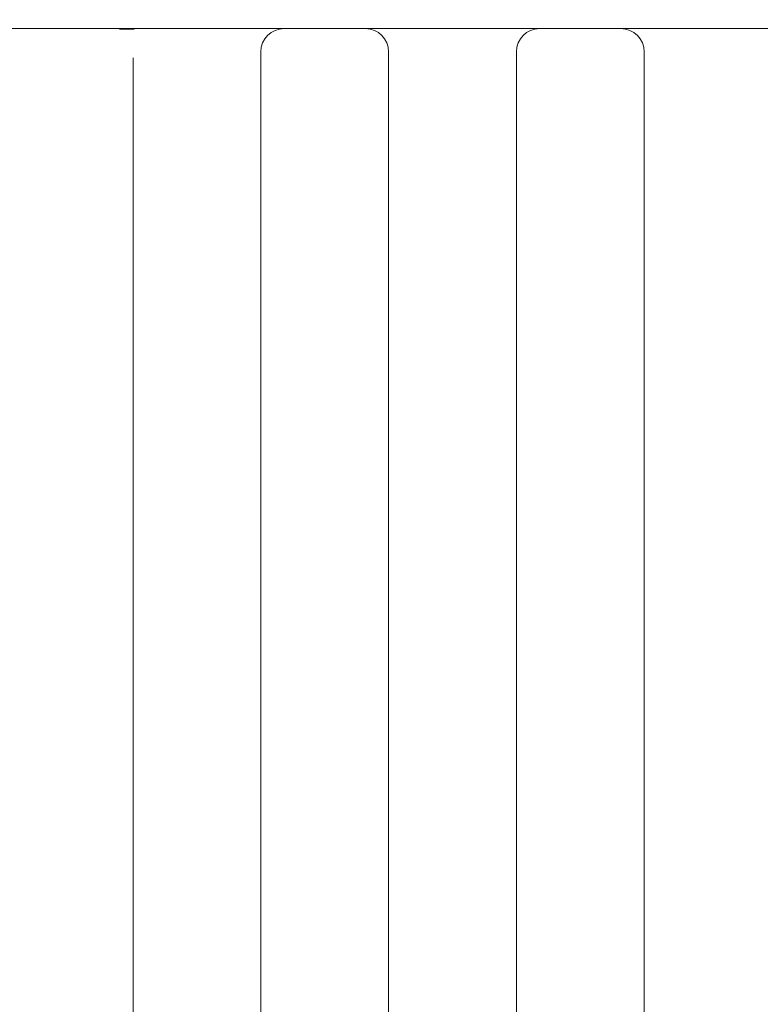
# Model space of a CAD drawing. Header units: millimetres. Extents: x 25069 to 61396, y 8621 to 21558.
# Tile 9 of 256: x 26563 to 26595, y 14643 to 14685. Entities that reach past the tile are written whole.
import ezdxf

# ---------------------------------------------------------------- set-up
doc = ezdxf.new("R2010")
doc.units = ezdxf.units.MM
doc.layers.add('9', color=7, linetype='Continuous')
doc.layers.add('dim', color=84, linetype='Continuous', lineweight=9)
doc.dimstyles.get("Standard").update_dxf_attribs({"dimtxt": 15, "dimasz": 5, "dimexe": 8, "dimexo": 5, "dimgap": 3, "dimtad": 0, "dimzin": 0, "dimdsep": 46, "dimtxsty": 'Standard', "dimblk": 'CLOSEDBLANK', "dimcen": 2, "dimclrd": 4, "dimclre": 3, "dimadec": 0, "dimazin": 0, "dimtfac": 1, "dimtofl": 0, "dimtmove": 0, "dimatfit": 3, "dimldrblk": 'CLOSEDBLANK', "dimfxl": 0, "dimtolj": 1, "dimtzin": 0, "dimarcsym": 0})

# ---------------------------------------------------------------- blocks, each defined once
blk = doc.blocks.new('_ClosedBlank')
at = {"color": 0, "linetype": 'ByBlock', "lineweight": -2}
for p, q in [((-1, 0.167), (0, 0)), ((-1, 0.167), (-1, -0.167)), ((0, 0), (-1, -0.167))]:
    blk.add_line(p, q, dxfattribs=at)
blk = doc.blocks.new('*D2')
at = {"layer": 'Defpoints', "color": 0, "lineweight": 18}
for p in [(26417.217, 15517.331), (26593.822, 15517.331), (26499.322, 14334.331)]:
    blk.add_point(p, dxfattribs=at)
at = {"layer": 'dim', "color": 3, "lineweight": -2}
for p, q in [((26593.322, 15517.331), (26416.717, 15517.331)), ((26498.822, 14334.331), (26416.717, 14334.331))]:
    blk.add_line(p, q, dxfattribs=at)
at = {"layer": 'dim', "color": 4, "lineweight": -2}
for p, q in [((26417.217, 15515.331), (26417.217, 14993.331)), ((26417.217, 14336.331), (26417.217, 14858.331))]:
    blk.add_line(p, q, dxfattribs=at)
at = {"layer": 'dim', "color": 4, "lineweight": -2, "xscale": 2, "yscale": 2, "zscale": 2}
for p, rotation in [((26417.217, 15517.331), 90), ((26417.217, 14334.331), 270)]:
    blk.add_blockref('_ClosedBlank', p, dxfattribs=dict(at, rotation=rotation))
at = {"layer": 'dim', "color": 0, "lineweight": 18, "insert": (26417.217, 14925.831), "char_height": 25, "attachment_point": 5, "rotation": 90}
blk.add_mtext('\\A1;1183.00', dxfattribs=at)

msp = doc.modelspace()

# ---------------------------------------------------------------- linework, layer by layer
at = {"layer": '9', "color": 7, "linetype": 'Continuous', "lineweight": 18}
for p, q in [((26532.905, 14684.731), (26567.981, 14684.731)), ((26569.072, 14684.731), (26567.981, 14684.731)), ((26569.072, 14684.731), (26572.572, 14684.731)), ((26572.572, 14684.731), (26574.572, 14684.731)), ((26574.572, 14684.731), (26578.072, 14684.731)), ((26578.072, 14684.731), (26580.072, 14684.731)), ((26580.072, 14684.731), (26583.572, 14684.731)), ((26583.572, 14684.731), (26585.572, 14684.731)), ((26585.572, 14684.731), (26589.072, 14684.731)), ((26589.072, 14684.731), (26591.072, 14684.731)), ((26591.072, 14684.731), (26594.572, 14684.731)), ((26594.572, 14684.731), (26596.572, 14684.731)), ((26568.072, 14676.731), (26568.072, 14605.434)), ((26573.572, 14604.8), (26573.572, 14676.731)), ((26579.072, 14676.731), (26579.072, 14604.568)), ((26584.572, 14604.199), (26584.572, 14676.731)), ((26590.072, 14676.731), (26590.072, 14604.085))]:
    msp.add_line(p, q, dxfattribs=at)
at = {"layer": '9', "color": 7, "linetype": 'Continuous', "lineweight": 13}
for p, q in [((26568.119, 14684.698), (26567.49, 14684.706)), ((26569.072, 14684.731), (26572.572, 14684.731)), ((26580.072, 14684.731), (26583.572, 14684.731)), ((26591.072, 14684.731), (26594.572, 14684.731)), ((26573.572, 14683.731), (26573.572, 14676.731)), ((26579.072, 14676.731), (26579.072, 14683.731)), ((26568.072, 14676.73), (26568.072, 14683.473))]:
    msp.add_line(p, q, dxfattribs=at)
at = {"layer": '9', "color": 7, "linetype": 'Continuous', "lineweight": 18}
for centre, start, end in [((26574.572, 14683.731), 90, 180), ((26578.072, 14683.731), 0, 90), ((26585.572, 14683.731), 90, 180), ((26589.072, 14683.731), 0, 90)]:
    msp.add_arc(centre, 1, start, end, dxfattribs=at)
for points, knots in [([(26573.572, 14676.731), (26573.572, 14676.79), (26573.572, 14676.849), (26573.572, 14676.966), (26573.572, 14677.025), (26573.572, 14677.201), (26573.572, 14677.318), (26573.572, 14677.666), (26573.572, 14678.126), (26573.572, 14678.576), (26573.572, 14678.91), (26573.572, 14679.02), (26573.572, 14679.186), (26573.572, 14679.24), (26573.572, 14679.349), (26573.572, 14679.403), (26573.572, 14679.672), (26573.572, 14679.88), (26573.572, 14680.285), (26573.572, 14680.481), (26573.572, 14680.767), (26573.572, 14680.861), (26573.572, 14680.999), (26573.572, 14681.045), (26573.572, 14681.135), (26573.572, 14681.18), (26573.572, 14681.403), (26573.572, 14681.572), (26573.572, 14681.813), (26573.572, 14681.892), (26573.572, 14682.006), (26573.572, 14682.044), (26573.572, 14682.118), (26573.572, 14682.155), (26573.572, 14682.334), (26573.572, 14682.468), (26573.572, 14682.715), (26573.572, 14682.943), (26573.572, 14683.133), (26573.572, 14683.24), (26573.572, 14683.261), (26573.572, 14683.301), (26573.572, 14683.32), (26573.572, 14683.376), (26573.572, 14683.411), (26573.572, 14683.507), (26573.572, 14683.56), (26573.572, 14683.645), (26573.572, 14683.677), (26573.572, 14683.72), (26573.572, 14683.731), (26573.572, 14683.731)], [0, 0, 0, 0, 0.015628, 0.015628, 0.031257, 0.031257, 0.062514, 0.062514, 0.125028, 0.187542, 0.187542, 0.218799, 0.218799, 0.234427, 0.234427, 0.250056, 0.250056, 0.31257, 0.31257, 0.375084, 0.375084, 0.406341, 0.406341, 0.421969, 0.421969, 0.437598, 0.437598, 0.500112, 0.500112, 0.531369, 0.531369, 0.546997, 0.546997, 0.562626, 0.562626, 0.625139, 0.625139, 0.687653, 0.750167, 0.750167, 0.765796, 0.765796, 0.781424, 0.781424, 0.812681, 0.812681, 0.875195, 0.875195, 0.937709, 0.937709, 1, 1, 1, 1]), ([(26579.072, 14683.731), (26579.072, 14683.731), (26579.072, 14683.709), (26579.072, 14683.643), (26579.072, 14683.588), (26579.072, 14683.577), (26579.072, 14683.552), (26579.072, 14683.539), (26579.072, 14683.498), (26579.072, 14683.468), (26579.072, 14683.37), (26579.072, 14683.22), (26579.072, 14683.029), (26579.072, 14682.87), (26579.072, 14682.814), (26579.072, 14682.727), (26579.072, 14682.697), (26579.072, 14682.637), (26579.072, 14682.606), (26579.072, 14682.448), (26579.072, 14682.178), (26579.072, 14681.875), (26579.072, 14681.554), (26579.072, 14681.386), (26579.072, 14681.164), (26579.072, 14681.119), (26579.072, 14681.029), (26579.072, 14680.983), (26579.072, 14680.844), (26579.072, 14680.75), (26579.072, 14680.464), (26579.072, 14680.071), (26579.072, 14679.656), (26579.072, 14679.336), (26579.072, 14679.228), (26579.072, 14679.064), (26579.072, 14679.009), (26579.072, 14678.898), (26579.072, 14678.843), (26579.072, 14678.565), (26579.072, 14678.34), (26579.072, 14677.887), (26579.072, 14677.658), (26579.072, 14677.198), (26579.072, 14676.965), (26579.072, 14676.731)], [0, 0, 0, 0, 0.0625, 0.125, 0.125, 0.140625, 0.140625, 0.15625, 0.15625, 0.1875, 0.1875, 0.25, 0.3125, 0.3125, 0.34375, 0.34375, 0.359375, 0.359375, 0.375, 0.375, 0.4375, 0.5, 0.5, 0.5625, 0.5625, 0.578125, 0.578125, 0.59375, 0.59375, 0.625, 0.625, 0.6875, 0.75, 0.75, 0.78125, 0.78125, 0.796875, 0.796875, 0.8125, 0.8125, 0.875, 0.875, 0.9375, 0.9375, 1, 1, 1, 1]), ([(26584.572, 14676.731), (26584.572, 14676.789), (26584.572, 14676.847), (26584.572, 14676.963), (26584.572, 14677.136), (26584.572, 14677.309), (26584.572, 14677.652), (26584.572, 14678.105), (26584.572, 14678.55), (26584.572, 14678.881), (26584.572, 14678.99), (26584.572, 14679.154), (26584.572, 14679.208), (26584.572, 14679.316), (26584.572, 14679.37), (26584.572, 14679.636), (26584.572, 14680.05), (26584.572, 14680.441), (26584.572, 14680.727), (26584.572, 14680.82), (26584.572, 14680.959), (26584.572, 14681.004), (26584.572, 14681.095), (26584.572, 14681.14), (26584.572, 14681.363), (26584.572, 14681.533), (26584.572, 14681.777), (26584.572, 14681.856), (26584.572, 14681.971), (26584.572, 14682.009), (26584.572, 14682.084), (26584.572, 14682.121), (26584.572, 14682.303), (26584.572, 14682.439), (26584.572, 14682.691), (26584.572, 14682.923), (26584.572, 14683.117), (26584.572, 14683.226), (26584.572, 14683.247), (26584.572, 14683.288), (26584.572, 14683.308), (26584.572, 14683.366), (26584.572, 14683.401), (26584.572, 14683.5), (26584.572, 14683.609), (26584.572, 14683.675), (26584.572, 14683.719), (26584.572, 14683.731), (26584.572, 14683.731)], [0, 0, 0, 0, 0.015628, 0.015628, 0.031257, 0.062514, 0.062514, 0.125027, 0.187541, 0.187541, 0.218798, 0.218798, 0.234426, 0.234426, 0.250055, 0.250055, 0.312568, 0.375082, 0.375082, 0.406339, 0.406339, 0.421967, 0.421967, 0.437596, 0.437596, 0.500109, 0.500109, 0.531366, 0.531366, 0.546995, 0.546995, 0.562623, 0.562623, 0.625137, 0.625137, 0.68765, 0.750164, 0.750164, 0.765792, 0.765792, 0.781421, 0.781421, 0.812678, 0.812678, 0.875191, 0.937705, 0.937705, 1, 1, 1, 1]), ([(26590.072, 14683.731), (26590.072, 14683.731), (26590.072, 14683.708), (26590.072, 14683.641), (26590.072, 14683.585), (26590.072, 14683.573), (26590.072, 14683.548), (26590.072, 14683.534), (26590.072, 14683.492), (26590.072, 14683.462), (26590.072, 14683.362), (26590.072, 14683.209), (26590.072, 14683.014), (26590.072, 14682.853), (26590.072, 14682.797), (26590.072, 14682.708), (26590.072, 14682.678), (26590.072, 14682.616), (26590.072, 14682.585), (26590.072, 14682.425), (26590.072, 14682.289), (26590.072, 14682), (26590.072, 14681.847), (26590.072, 14681.525), (26590.072, 14681.355), (26590.072, 14681.133), (26590.072, 14681.088), (26590.072, 14680.997), (26590.072, 14680.859), (26590.072, 14680.718), (26590.072, 14680.433), (26590.072, 14680.042), (26590.072, 14679.628), (26590.072, 14679.31), (26590.072, 14679.203), (26590.072, 14679.04), (26590.072, 14678.985), (26590.072, 14678.875), (26590.072, 14678.82), (26590.072, 14678.545), (26590.072, 14678.323), (26590.072, 14677.874), (26590.072, 14677.648), (26590.072, 14677.192), (26590.072, 14676.963), (26590.072, 14676.731)], [0, 0, 0, 0, 0.0625, 0.125, 0.125, 0.140625, 0.140625, 0.15625, 0.15625, 0.1875, 0.1875, 0.25, 0.3125, 0.3125, 0.34375, 0.34375, 0.359375, 0.359375, 0.375, 0.375, 0.4375, 0.4375, 0.5, 0.5, 0.5625, 0.5625, 0.578125, 0.578125, 0.59375, 0.625, 0.625, 0.6875, 0.75, 0.75, 0.78125, 0.78125, 0.796875, 0.796875, 0.8125, 0.8125, 0.875, 0.875, 0.9375, 0.9375, 1, 1, 1, 1]), ([(26568.072, 14683.47), (26568.072, 14683.446), (26568.072, 14683.419), (26568.072, 14683.377), (26568.072, 14683.362), (26568.072, 14683.332), (26568.072, 14683.255), (26568.072, 14683.098), (26568.072, 14682.85), (26568.072, 14682.658), (26568.072, 14682.454), (26568.072, 14682.344), (26568.072, 14682.17), (26568.072, 14682.111), (26568.072, 14681.988), (26568.072, 14681.926), (26568.072, 14681.734), (26568.072, 14681.467), (26568.072, 14681.177), (26568.072, 14680.951), (26568.072, 14680.874), (26568.072, 14680.719), (26568.072, 14680.64), (26568.072, 14680.4), (26568.072, 14680.073), (26568.072, 14679.73), (26568.072, 14679.379), (26568.072, 14679.2), (26568.072, 14678.97), (26568.072, 14678.924), (26568.072, 14678.831), (26568.072, 14678.692), (26568.072, 14678.552), (26568.072, 14678.27), (26568.072, 14677.892), (26568.072, 14677.509), (26568.072, 14677.122), (26568.072, 14676.927), (26568.072, 14676.731)], [0, 0, 0, 0, 0.03125, 0.03125, 0.046875, 0.046875, 0.0625, 0.125, 0.1875, 0.25, 0.25, 0.3125, 0.3125, 0.34375, 0.34375, 0.375, 0.375, 0.4375, 0.5, 0.5, 0.53125, 0.53125, 0.5625, 0.5625, 0.625, 0.6875, 0.6875, 0.75, 0.75, 0.765625, 0.765625, 0.78125, 0.8125, 0.8125, 0.875, 0.9375, 0.9375, 1, 1, 1, 1])]:
    msp.add_open_spline(points, degree=3, knots=knots, dxfattribs=at)

# ---------------------------------------------------------------- dimensions: what is measured, and where the dimension line sits
at = {"layer": 'dim', "lineweight": 18}
dim = msp.add_linear_dim(base=(26417.217, 15517.331), p1=(26499.322, 14334.331), p2=(26593.822, 15517.331), angle=90, dimstyle='Standard', override={"dimtxt": 25, "dimasz": 2, "dimexe": 0.49975, "dimexo": 0.49975, "dimgap": 5}, dxfattribs=at)
dim.commit()
dim.dimension.update_dxf_attribs({"geometry": '*D2', "text_midpoint": (26417.217, 14925.831), "dimtype": 160})

doc.saveas('drawing.dxf')
